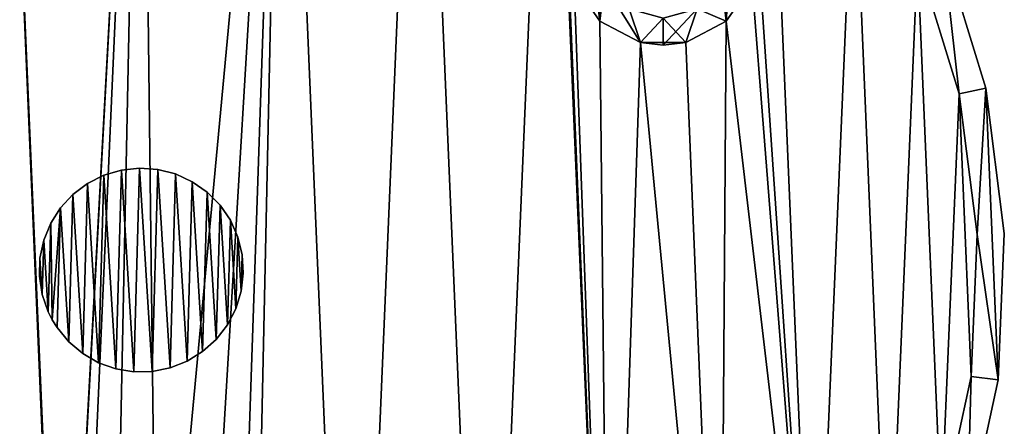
# Model space of a CAD drawing. Header units: millimetres. Extents: x -513 to 707, y -451 to 619.
# Tile 49 of 72: x 55 to 128, y 53 to 83. Entities that reach past the tile are written whole.
import ezdxf

# ---------------------------------------------------------------- set-up
doc = ezdxf.new("R2010")
doc.units = ezdxf.units.MM
doc.header["$LTSCALE"] = 25.4
doc.layers.get('0').update_dxf_attribs({"true_color": 0xff5454})

# ---------------------------------------------------------------- blocks, each defined once
blk = doc.blocks.new('EYE-SUPER-6491-6497-6504.STL')
at = {"color": 250, "true_color": 0x262626}
mesh = blk.add_polyface(dxfattribs=at)
corners = [(1.176, 56.069, 564.7), (2.087, 77.513, 564.7), (0.719, 66.83, 564.7), (3.445, 45.541, 564.7), (2.717, 66.745, 564.7), (3.16, 56.323, 564.7), (5.358, 46.126, 564.7), (7.461, 35.547, 564.7), (9.247, 36.447, 564.7), (13.108, 26.376, 564.7), (14.716, 27.565, 564.7), (20.224, 18.291, 564.7), (21.608, 19.735, 564.7), (28.604, 11.525, 564.7), (29.723, 13.182, 564.7), (38.006, 6.272, 564.7), (38.83, 8.094, 564.7), (48.161, 2.684, 564.7), (48.665, 4.619, 564.7), (58.777, 0.864, 564.7), (58.946, 2.857, 564.7), (64.162, 0.635, 564.7), (64.162, 2.635, 564.7), (69.547, 0.864, 564.7), (69.377, 2.857, 564.7), (79.659, 4.619, 564.7), (80.163, 2.684, 564.7), (89.494, 8.094, 564.7), (90.318, 6.272, 564.7), (98.6, 13.182, 564.7), (99.72, 11.525, 564.7), (106.716, 19.735, 564.7), (108.1, 18.291, 564.7), (113.608, 27.565, 564.7), (115.216, 26.376, 564.7), (119.077, 36.447, 564.7), (120.863, 35.547, 564.7), (122.966, 46.126, 564.7), (124.879, 45.541, 564.7), (125.164, 56.323, 564.7), (127.148, 56.069, 564.7), (125.606, 66.745, 564.7), (126.237, 77.513, 564.7), (127.605, 66.83, 564.7), (5.241, 87.811, 564.7), (4.042, 77.092, 564.7), (7.097, 87.066, 564.7), (10.09, 97.429, 564.7), (11.793, 96.38, 564.7), (16.494, 106.088, 564.7), (17.996, 104.766, 564.7), (24.27, 113.54, 564.7), (25.526, 111.984, 564.7), (33.193, 119.571, 564.7), (34.169, 117.825, 564.7), (43.008, 124.008, 564.7), (43.674, 122.122, 564.7), (53.43, 126.722, 564.7), (53.768, 124.75, 564.7), (64.162, 127.635, 564.7), (64.162, 125.635, 564.7), (74.555, 124.75, 564.7), (74.893, 126.722, 564.7), (84.65, 122.122, 564.7), (85.316, 124.008, 564.7), (94.155, 117.825, 564.7), (95.131, 119.571, 564.7), (102.797, 111.984, 564.7), (104.054, 113.54, 564.7), (110.328, 104.766, 564.7), (111.83, 106.088, 564.7), (116.531, 96.38, 564.7), (118.234, 97.429, 564.7), (121.227, 87.066, 564.7), (123.083, 87.811, 564.7), (124.282, 77.092, 564.7)]
mesh.append_faces([[corners[k] for k in face] for face in [(0, 1, 2), (42, 40, 43)]], dxfattribs={"vtx0": -1, "color": 250})
mesh.append_faces([[corners[k] for k in face] for face in [(4, 3, 5), (5, 3, 6), (6, 7, 8), (8, 9, 10), (10, 11, 12), (12, 13, 14), (14, 15, 16), (16, 17, 18), (18, 19, 20), (20, 21, 22), (22, 23, 24), (24, 23, 25), (25, 26, 27), (27, 28, 29), (29, 30, 31), (31, 32, 33), (33, 34, 35), (35, 36, 37), (37, 38, 39), (39, 40, 41), (44, 46, 47), (47, 48, 49), (49, 50, 51), (51, 52, 53), (53, 54, 55), (55, 56, 57), (57, 58, 59), (59, 61, 62), (62, 63, 64), (64, 65, 66), (66, 67, 68), (68, 69, 70), (70, 71, 72), (72, 73, 74), (74, 75, 42)]], dxfattribs={"vtx0": -1, "vtx1": -1, "color": 250})
mesh.append_faces([[corners[k] for k in face] for face in [(1, 3, 4), (41, 40, 42)]], dxfattribs={"vtx0": -1, "vtx1": -1, "vtx2": -1, "color": 250})
mesh.append_faces([[corners[k] for k in face] for face in [(1, 0, 3), (6, 3, 7), (8, 7, 9), (10, 9, 11), (12, 11, 13), (14, 13, 15), (16, 15, 17), (18, 17, 19), (20, 19, 21), (22, 21, 23), (25, 23, 26), (27, 26, 28), (29, 28, 30), (31, 30, 32), (33, 32, 34), (35, 34, 36), (37, 36, 38), (39, 38, 40), (4, 44, 1), (44, 4, 45), (44, 45, 46), (47, 46, 48), (49, 48, 50), (51, 50, 52), (53, 52, 54), (55, 54, 56), (57, 56, 58), (59, 58, 60), (59, 60, 61), (62, 61, 63), (64, 63, 65), (66, 65, 67), (68, 67, 69), (70, 69, 71), (72, 71, 73), (74, 73, 75), (42, 75, 41)]], dxfattribs={"vtx0": -1, "vtx2": -1, "color": 250})
mesh = blk.add_polyface(dxfattribs=at)
corners = [(5.241, 87.811, 534.7), (2.717, 66.745, 534.7), (2.087, 77.513, 534.7), (4.042, 77.092, 534.7), (7.097, 87.066, 534.7), (10.09, 97.429, 534.7), (11.793, 96.38, 534.7), (16.494, 106.088, 534.7), (17.996, 104.766, 534.7), (24.27, 113.54, 534.7), (25.526, 111.984, 534.7), (33.193, 119.571, 534.7), (34.169, 117.825, 534.7), (43.008, 124.008, 534.7), (43.674, 122.122, 534.7), (53.43, 126.722, 534.7), (53.768, 124.75, 534.7), (64.162, 127.635, 534.7), (64.162, 125.635, 534.7), (74.893, 126.722, 534.7), (74.555, 124.75, 534.7), (84.65, 122.122, 534.7), (85.316, 124.008, 534.7), (94.155, 117.825, 534.7), (95.131, 119.571, 534.7), (102.797, 111.984, 534.7), (104.054, 113.54, 534.7), (110.328, 104.766, 534.7), (111.83, 106.088, 534.7), (116.531, 96.38, 534.7), (118.234, 97.429, 534.7), (121.227, 87.066, 534.7), (123.083, 87.811, 534.7), (124.282, 77.092, 534.7), (126.237, 77.513, 534.7), (125.606, 66.745, 534.7), (1.176, 56.069, 534.7), (0.719, 66.83, 534.7), (3.445, 45.541, 534.7), (3.16, 56.323, 534.7), (5.358, 46.126, 534.7), (7.461, 35.547, 534.7), (9.247, 36.447, 534.7), (13.108, 26.376, 534.7), (14.716, 27.565, 534.7), (20.224, 18.291, 534.7), (21.608, 19.735, 534.7), (28.604, 11.525, 534.7), (29.723, 13.182, 534.7), (38.006, 6.272, 534.7), (38.83, 8.094, 534.7), (48.161, 2.684, 534.7), (48.665, 4.619, 534.7), (58.777, 0.864, 534.7), (58.946, 2.857, 534.7), (64.162, 0.635, 534.7), (64.162, 2.635, 534.7), (69.377, 2.857, 534.7), (69.547, 0.864, 534.7), (79.659, 4.619, 534.7), (80.163, 2.684, 534.7), (89.494, 8.094, 534.7), (90.318, 6.272, 534.7), (98.6, 13.182, 534.7), (99.72, 11.525, 534.7), (106.716, 19.735, 534.7), (108.1, 18.291, 534.7), (113.608, 27.565, 534.7), (115.216, 26.376, 534.7), (119.077, 36.447, 534.7), (120.863, 35.547, 534.7), (122.966, 46.126, 534.7), (124.879, 45.541, 534.7), (125.164, 56.323, 534.7), (127.148, 56.069, 534.7), (127.605, 66.83, 534.7)]
mesh.append_faces([[corners[k] for k in face] for face in [(2, 36, 37), (74, 34, 75)]], dxfattribs={"vtx0": -1, "color": 250})
mesh.append_faces([[corners[k] for k in face] for face in [(0, 1, 2), (1, 0, 3), (3, 0, 4), (4, 5, 6), (6, 7, 8), (8, 9, 10), (10, 11, 12), (12, 13, 14), (14, 15, 16), (16, 17, 18), (18, 19, 20), (20, 19, 21), (21, 22, 23), (23, 24, 25), (25, 26, 27), (27, 28, 29), (29, 30, 31), (31, 32, 33), (33, 34, 35), (36, 2, 38), (38, 40, 41), (41, 42, 43), (43, 44, 45), (45, 46, 47), (47, 48, 49), (49, 50, 51), (51, 52, 53), (53, 54, 55), (55, 57, 58), (58, 59, 60), (60, 61, 62), (62, 63, 64), (64, 65, 66), (66, 67, 68), (68, 69, 70), (70, 71, 72), (72, 73, 74)]], dxfattribs={"vtx0": -1, "vtx1": -1, "color": 250})
mesh.append_faces([[corners[k] for k in face] for face in [(38, 2, 1), (74, 35, 34)]], dxfattribs={"vtx0": -1, "vtx1": -1, "vtx2": -1, "color": 250})
mesh.append_faces([[corners[k] for k in face] for face in [(4, 0, 5), (6, 5, 7), (8, 7, 9), (10, 9, 11), (12, 11, 13), (14, 13, 15), (16, 15, 17), (18, 17, 19), (21, 19, 22), (23, 22, 24), (25, 24, 26), (27, 26, 28), (29, 28, 30), (31, 30, 32), (33, 32, 34), (38, 1, 39), (38, 39, 40), (41, 40, 42), (43, 42, 44), (45, 44, 46), (47, 46, 48), (49, 48, 50), (51, 50, 52), (53, 52, 54), (55, 54, 56), (55, 56, 57), (58, 57, 59), (60, 59, 61), (62, 61, 63), (64, 63, 65), (66, 65, 67), (68, 67, 69), (70, 69, 71), (72, 71, 73), (74, 73, 35)]], dxfattribs={"vtx0": -1, "vtx2": -1, "color": 250})
mesh = blk.add_polyface(dxfattribs=at)
corners = [(2.717, 66.745, 537.7), (3.16, 56.323, 537.7), (2.662, 64.135, 537.7), (4.042, 77.092, 537.7), (5.358, 46.126, 537.7), (7.097, 87.066, 537.7), (9.247, 36.447, 537.7), (11.793, 96.38, 537.7), (14.716, 27.565, 537.7), (17.996, 104.766, 537.7), (17.608, 85.659, 537.7), (17.608, 85.594, 537.7), (18.44, 88.905, 537.7), (25.526, 111.984, 537.7), (20.685, 91.392, 537.7), (23.829, 92.55, 537.7), (27.151, 92.115, 537.7), (34.169, 117.825, 537.7), (29.891, 90.186, 537.7), (31.42, 87.205, 537.7), (64.162, 125.635, 537.7), (58.355, 19.151, 537.7), (53.768, 124.75, 537.7), (58.406, 19.995, 537.7), (59.594, 23.127, 537.7), (62.102, 25.349, 537.7), (65.355, 26.151, 537.7), (74.555, 124.75, 537.7), (68.608, 25.349, 537.7), (71.116, 23.127, 537.7), (72.304, 19.995, 537.7), (94.155, 117.825, 537.7), (95.574, 88.504, 537.7), (95.523, 87.66, 537.7), (102.797, 111.984, 537.7), (96.762, 91.637, 537.7), (99.27, 93.859, 537.7), (102.523, 94.66, 537.7), (105.776, 93.859, 537.7), (110.328, 104.766, 537.7), (108.284, 91.637, 537.7), (109.472, 88.504, 537.7), (21.608, 19.735, 537.7), (18.38, 82.399, 537.7), (20.578, 79.87, 537.7), (23.699, 78.653, 537.7), (29.723, 13.182, 537.7), (27.029, 79.026, 537.7), (29.804, 80.903, 537.7), (38.83, 8.094, 537.7), (31.389, 83.855, 537.7), (43.674, 122.122, 537.7), (48.665, 4.619, 537.7), (58.946, 2.857, 537.7), (58.81, 16.669, 537.7), (60.713, 13.911, 537.7), (69.377, 2.857, 537.7), (63.68, 12.354, 537.7), (67.03, 12.354, 537.7), (69.997, 13.911, 537.7), (79.659, 4.619, 537.7), (71.9, 16.669, 537.7), (84.65, 122.122, 537.7), (89.494, 8.094, 537.7), (98.6, 13.182, 537.7), (95.978, 85.178, 537.7), (97.881, 82.421, 537.7), (100.848, 80.864, 537.7), (106.716, 19.735, 537.7), (104.198, 80.864, 537.7), (107.165, 82.421, 537.7), (113.608, 27.565, 537.7), (109.068, 85.178, 537.7), (116.531, 96.38, 537.7), (119.077, 36.447, 537.7), (121.227, 87.066, 537.7), (122.966, 46.126, 537.7), (124.282, 77.092, 537.7), (125.164, 56.323, 537.7), (125.606, 66.745, 537.7)]
mesh.append_faces([[corners[k] for k in face] for face in [(0, 1, 2), (78, 77, 79)]], dxfattribs={"vtx0": -1, "color": 250})
mesh.append_faces([[corners[k] for k in face] for face in [(1, 3, 4), (4, 5, 6), (6, 7, 8), (10, 9, 12), (12, 13, 14), (14, 13, 15), (15, 13, 16), (16, 17, 18), (18, 17, 19), (20, 21, 22), (21, 20, 23), (23, 20, 24), (24, 20, 25), (25, 20, 26), (26, 27, 28), (28, 27, 29), (29, 27, 30), (32, 34, 35), (35, 34, 36), (36, 34, 37), (37, 34, 38), (38, 39, 40), (40, 39, 41), (42, 45, 46), (46, 48, 49), (49, 51, 52), (52, 22, 53), (53, 55, 56), (56, 59, 60), (60, 62, 63), (63, 31, 64), (64, 67, 68), (68, 70, 71), (71, 73, 74), (74, 75, 76), (76, 77, 78)]], dxfattribs={"vtx0": -1, "vtx1": -1, "color": 250})
mesh.append_faces([[corners[k] for k in face] for face in [(8, 9, 10), (49, 19, 17), (53, 22, 21), (60, 30, 27), (64, 31, 33), (71, 41, 39)]], dxfattribs={"vtx0": -1, "vtx1": -1, "vtx2": -1, "color": 250})
mesh.append_faces([[corners[k] for k in face] for face in [(1, 0, 3), (4, 3, 5), (6, 5, 7), (8, 7, 9), (8, 10, 11), (12, 9, 13), (16, 13, 17), (26, 20, 27), (31, 32, 33), (32, 31, 34), (38, 34, 39), (11, 42, 8), (42, 11, 43), (42, 43, 44), (42, 44, 45), (46, 45, 47), (46, 47, 48), (49, 48, 50), (49, 50, 19), (49, 17, 51), (52, 51, 22), (53, 21, 54), (53, 54, 55), (56, 55, 57), (56, 57, 58), (56, 58, 59), (60, 59, 61), (60, 61, 30), (60, 27, 62), (63, 62, 31), (64, 33, 65), (64, 65, 66), (64, 66, 67), (68, 67, 69), (68, 69, 70), (71, 70, 72), (71, 72, 41), (71, 39, 73), (74, 73, 75), (76, 75, 77)]], dxfattribs={"vtx0": -1, "vtx2": -1, "color": 250})
mesh = blk.add_polyface(dxfattribs=at)
corners = [(58.355, 19.151, 539.7), (64.162, 125.635, 539.7), (53.768, 124.75, 539.7), (58.406, 19.995, 539.7), (59.594, 23.127, 539.7), (62.102, 25.349, 539.7), (65.355, 26.151, 539.7), (74.555, 124.75, 539.7), (68.608, 25.349, 539.7), (71.116, 23.127, 539.7), (72.304, 19.995, 539.7), (21.608, 19.735, 539.7), (17.608, 85.594, 539.7), (14.716, 27.565, 539.7), (18.38, 82.399, 539.7), (20.578, 79.87, 539.7), (23.699, 78.653, 539.7), (29.723, 13.182, 539.7), (27.029, 79.026, 539.7), (29.804, 80.903, 539.7), (38.83, 8.094, 539.7), (31.389, 83.855, 539.7), (31.42, 87.205, 539.7), (34.169, 117.825, 539.7), (43.674, 122.122, 539.7), (48.665, 4.619, 539.7), (58.946, 2.857, 539.7), (58.81, 16.669, 539.7), (60.713, 13.911, 539.7), (69.377, 2.857, 539.7), (63.68, 12.354, 539.7), (67.03, 12.354, 539.7), (69.997, 13.911, 539.7), (79.659, 4.619, 539.7), (71.9, 16.669, 539.7), (84.65, 122.122, 539.7), (89.494, 8.094, 539.7), (94.155, 117.825, 539.7), (98.6, 13.182, 539.7), (95.523, 87.66, 539.7), (95.978, 85.178, 539.7), (97.881, 82.421, 539.7), (100.848, 80.864, 539.7), (106.716, 19.735, 539.7), (104.198, 80.864, 539.7), (107.165, 82.421, 539.7), (113.608, 27.565, 539.7), (109.068, 85.178, 539.7), (109.472, 88.504, 539.7), (110.328, 104.766, 539.7), (116.531, 96.38, 539.7), (119.077, 36.447, 539.7), (121.227, 87.066, 539.7), (122.966, 46.126, 539.7), (124.282, 77.092, 539.7), (125.164, 56.323, 539.7), (125.606, 66.745, 539.7), (95.574, 88.504, 539.7), (102.797, 111.984, 539.7), (96.762, 91.637, 539.7), (99.27, 93.859, 539.7), (102.523, 94.66, 539.7), (105.776, 93.859, 539.7), (108.284, 91.637, 539.7), (3.16, 56.323, 539.7), (2.717, 66.745, 539.7), (2.662, 64.135, 539.7), (4.042, 77.092, 539.7), (5.358, 46.126, 539.7), (7.097, 87.066, 539.7), (9.247, 36.447, 539.7), (11.793, 96.38, 539.7), (17.996, 104.766, 539.7), (17.608, 85.659, 539.7), (18.44, 88.905, 539.7), (25.526, 111.984, 539.7), (20.685, 91.392, 539.7), (23.829, 92.55, 539.7), (27.151, 92.115, 539.7), (29.891, 90.186, 539.7)]
mesh.append_faces([[corners[k] for k in face] for face in [(54, 55, 56), (64, 65, 66)]], dxfattribs={"vtx0": -1, "color": 250})
mesh.append_faces([[corners[k] for k in face] for face in [(1, 6, 7), (11, 12, 13), (12, 11, 14), (14, 11, 15), (15, 11, 16), (16, 17, 18), (18, 17, 19), (19, 20, 21), (21, 20, 22), (23, 20, 24), (24, 25, 2), (0, 26, 27), (27, 26, 28), (28, 29, 30), (30, 29, 31), (31, 29, 32), (32, 33, 34), (34, 33, 10), (7, 33, 35), (35, 36, 37), (39, 38, 40), (40, 38, 41), (41, 38, 42), (42, 43, 44), (44, 43, 45), (45, 46, 47), (47, 46, 48), (49, 46, 50), (50, 51, 52), (52, 53, 54), (37, 57, 58), (57, 37, 39), (58, 62, 49), (65, 64, 67), (67, 68, 69), (69, 70, 71), (71, 13, 72), (73, 13, 12), (72, 74, 75), (75, 78, 23)]], dxfattribs={"vtx0": -1, "vtx1": -1, "color": 250})
mesh.append_faces([[corners[k] for k in face] for face in [(22, 20, 23), (2, 26, 0), (10, 33, 7), (37, 38, 39), (48, 46, 49), (72, 13, 73)]], dxfattribs={"vtx0": -1, "vtx1": -1, "vtx2": -1, "color": 250})
mesh.append_faces([[corners[k] for k in face] for face in [(0, 1, 2), (1, 0, 3), (1, 3, 4), (1, 4, 5), (1, 5, 6), (7, 6, 8), (7, 8, 9), (7, 9, 10), (16, 11, 17), (19, 17, 20), (24, 20, 25), (2, 25, 26), (28, 26, 29), (32, 29, 33), (35, 33, 36), (37, 36, 38), (42, 38, 43), (45, 43, 46), (50, 46, 51), (52, 51, 53), (54, 53, 55), (58, 57, 59), (58, 59, 60), (58, 60, 61), (58, 61, 62), (49, 62, 63), (49, 63, 48), (67, 64, 68), (69, 68, 70), (71, 70, 13), (72, 73, 74), (75, 74, 76), (75, 76, 77), (75, 77, 78), (23, 78, 79), (23, 79, 22)]], dxfattribs={"vtx0": -1, "vtx2": -1, "color": 250})
mesh = blk.add_polyface(dxfattribs=at)
corners = [(96.762, 91.637, 493.7), (98.193, 90.16, 493.7), (97.523, 87.66, 493.7), (99.27, 93.859, 493.7), (100.023, 91.991, 493.7), (102.523, 94.66, 493.7), (102.523, 92.66, 493.7), (105.776, 93.859, 493.7), (105.023, 91.991, 493.7), (106.853, 90.16, 493.7), (108.284, 91.637, 493.7), (107.523, 87.66, 493.7), (95.978, 85.178, 493.7), (95.574, 88.504, 493.7), (97.881, 82.421, 493.7), (98.193, 85.16, 493.7), (100.848, 80.864, 493.7), (100.023, 83.33, 493.7), (102.523, 82.66, 493.7), (102.523, 80.66, 493.7), (105.023, 83.33, 493.7), (104.198, 80.864, 493.7), (107.165, 82.421, 493.7), (106.853, 85.16, 493.7), (109.068, 85.178, 493.7), (109.472, 88.504, 493.7)]
mesh.append_faces([[corners[k] for k in face] for face in [(0, 12, 13), (24, 10, 25)]], dxfattribs={"vtx0": -1, "color": 250})
mesh.append_faces([[corners[k] for k in face] for face in [(1, 3, 4), (4, 5, 6), (6, 7, 8), (8, 7, 9), (9, 10, 11), (12, 0, 14), (14, 15, 16), (16, 18, 19), (19, 20, 21), (21, 20, 22), (22, 11, 24)]], dxfattribs={"vtx0": -1, "vtx1": -1, "color": 250})
mesh.append_faces([[corners[k] for k in face] for face in [(14, 0, 2), (24, 11, 10)]], dxfattribs={"vtx0": -1, "vtx1": -1, "vtx2": -1, "color": 250})
mesh.append_faces([[corners[k] for k in face] for face in [(0, 1, 2), (1, 0, 3), (4, 3, 5), (6, 5, 7), (9, 7, 10), (14, 2, 15), (16, 15, 17), (16, 17, 18), (19, 18, 20), (22, 20, 23), (22, 23, 11)]], dxfattribs={"vtx0": -1, "vtx2": -1, "color": 250})
mesh = blk.add_polyface(dxfattribs=at)
corners = [(95.978, 85.178, 543.7), (96.762, 91.637, 543.7), (95.574, 88.504, 543.7), (97.881, 82.421, 543.7), (97.523, 87.66, 543.7), (98.193, 85.16, 543.7), (100.848, 80.864, 543.7), (100.023, 83.33, 543.7), (102.523, 82.66, 543.7), (102.523, 80.66, 543.7), (104.198, 80.864, 543.7), (105.023, 83.33, 543.7), (107.165, 82.421, 543.7), (106.853, 85.16, 543.7), (107.523, 87.66, 543.7), (109.068, 85.178, 543.7), (108.284, 91.637, 543.7), (109.472, 88.504, 543.7), (98.193, 90.16, 543.7), (99.27, 93.859, 543.7), (100.023, 91.991, 543.7), (102.523, 94.66, 543.7), (102.523, 92.66, 543.7), (105.023, 91.991, 543.7), (105.776, 93.859, 543.7), (106.853, 90.16, 543.7)]
mesh.append_faces([[corners[k] for k in face] for face in [(0, 1, 2), (16, 15, 17)]], dxfattribs={"vtx0": -1, "color": 250})
mesh.append_faces([[corners[k] for k in face] for face in [(4, 3, 5), (5, 6, 7), (7, 6, 8), (8, 10, 11), (11, 12, 13), (13, 12, 14), (1, 18, 19), (18, 1, 4), (19, 20, 21), (21, 23, 24), (24, 25, 16)]], dxfattribs={"vtx0": -1, "vtx1": -1, "color": 250})
mesh.append_faces([[corners[k] for k in face] for face in [(1, 3, 4), (14, 15, 16)]], dxfattribs={"vtx0": -1, "vtx1": -1, "vtx2": -1, "color": 250})
mesh.append_faces([[corners[k] for k in face] for face in [(1, 0, 3), (5, 3, 6), (8, 6, 9), (8, 9, 10), (11, 10, 12), (14, 12, 15), (19, 18, 20), (21, 20, 22), (21, 22, 23), (24, 23, 25), (16, 25, 14)]], dxfattribs={"vtx0": -1, "vtx2": -1, "color": 250})
mesh = blk.add_polyface(dxfattribs=at)
corners = [(123.083, 87.811, 534.7), (126.237, 77.513, 564.7), (126.237, 77.513, 534.7), (123.083, 87.811, 564.7)]
mesh.append_faces([[corners[k] for k in face] for face in [(0, 1, 2), (1, 0, 3)]], dxfattribs={"vtx0": -1, "color": 250})
mesh = blk.add_polyface(dxfattribs=at)
corners = [(121.227, 87.066, 537.7), (124.282, 77.092, 534.7), (124.282, 77.092, 537.7), (121.227, 87.066, 534.7)]
mesh.append_faces([[corners[k] for k in face] for face in [(0, 1, 2), (1, 0, 3)]], dxfattribs={"vtx0": -1, "color": 250})
mesh = blk.add_polyface(dxfattribs=at)
corners = [(121.227, 87.066, 564.7), (124.282, 77.092, 539.7), (124.282, 77.092, 564.7), (121.227, 87.066, 539.7)]
mesh.append_faces([[corners[k] for k in face] for face in [(0, 1, 2), (1, 0, 3)]], dxfattribs={"vtx0": -1, "color": 250})
mesh = blk.add_polyface(dxfattribs=at)
corners = [(95.978, 85.178, 537.7), (97.881, 82.421, 493.7), (97.881, 82.421, 537.7), (95.978, 85.178, 493.7)]
mesh.append_faces([[corners[k] for k in face] for face in [(0, 1, 2), (1, 0, 3)]], dxfattribs={"vtx0": -1, "color": 250})
mesh = blk.add_polyface(dxfattribs=at)
corners = [(95.978, 85.178, 543.7), (97.881, 82.421, 539.7), (97.881, 82.421, 543.7), (95.978, 85.178, 539.7)]
mesh.append_faces([[corners[k] for k in face] for face in [(0, 1, 2), (1, 0, 3)]], dxfattribs={"vtx0": -1, "color": 250})
mesh = blk.add_polyface(dxfattribs=at)
corners = [(109.068, 85.178, 493.7), (107.165, 82.421, 537.7), (107.165, 82.421, 493.7), (109.068, 85.178, 537.7)]
mesh.append_faces([[corners[k] for k in face] for face in [(0, 1, 2), (1, 0, 3)]], dxfattribs={"vtx0": -1, "color": 250})
mesh = blk.add_polyface(dxfattribs=at)
corners = [(109.068, 85.178, 539.7), (107.165, 82.421, 543.7), (107.165, 82.421, 539.7), (109.068, 85.178, 543.7)]
mesh.append_faces([[corners[k] for k in face] for face in [(0, 1, 2), (1, 0, 3)]], dxfattribs={"vtx0": -1, "color": 250})
mesh = blk.add_polyface(dxfattribs=at)
corners = [(100.848, 80.864, 537.7), (97.881, 82.421, 493.7), (100.848, 80.864, 493.7), (97.881, 82.421, 537.7)]
mesh.append_faces([[corners[k] for k in face] for face in [(0, 1, 2), (1, 0, 3)]], dxfattribs={"vtx0": -1, "color": 250})
mesh = blk.add_polyface(dxfattribs=at)
corners = [(100.848, 80.864, 543.7), (97.881, 82.421, 539.7), (100.848, 80.864, 539.7), (97.881, 82.421, 543.7)]
mesh.append_faces([[corners[k] for k in face] for face in [(0, 1, 2), (1, 0, 3)]], dxfattribs={"vtx0": -1, "color": 250})
mesh = blk.add_polyface(dxfattribs=at)
corners = [(107.165, 82.421, 537.7), (104.198, 80.864, 493.7), (107.165, 82.421, 493.7), (104.198, 80.864, 537.7)]
mesh.append_faces([[corners[k] for k in face] for face in [(0, 1, 2), (1, 0, 3)]], dxfattribs={"vtx0": -1, "color": 250})
mesh = blk.add_polyface(dxfattribs=at)
corners = [(107.165, 82.421, 543.7), (104.198, 80.864, 539.7), (107.165, 82.421, 539.7), (104.198, 80.864, 543.7)]
mesh.append_faces([[corners[k] for k in face] for face in [(0, 1, 2), (1, 0, 3)]], dxfattribs={"vtx0": -1, "color": 250})
mesh = blk.add_polyface(dxfattribs=at)
corners = [(100.848, 80.864, 537.7), (100.848, 80.864, 493.7), (102.523, 80.66, 493.7)]
mesh.append_faces([[corners[k] for k in face] for face in [(0, 1, 2)]], dxfattribs={"color": 250})
mesh = blk.add_polyface(dxfattribs=at)
corners = [(100.848, 80.864, 537.7), (102.523, 80.66, 493.7), (104.198, 80.864, 537.7)]
mesh.append_faces([[corners[k] for k in face] for face in [(0, 1, 2)]], dxfattribs={"color": 250})
mesh = blk.add_polyface(dxfattribs=at)
corners = [(102.523, 80.66, 543.7), (100.848, 80.864, 539.7), (104.198, 80.864, 539.7)]
mesh.append_faces([[corners[k] for k in face] for face in [(0, 1, 2)]], dxfattribs={"color": 250})
mesh = blk.add_polyface(dxfattribs=at)
corners = [(100.848, 80.864, 543.7), (100.848, 80.864, 539.7), (102.523, 80.66, 543.7)]
mesh.append_faces([[corners[k] for k in face] for face in [(0, 1, 2)]], dxfattribs={"color": 250})
mesh = blk.add_polyface(dxfattribs=at)
corners = [(104.198, 80.864, 537.7), (102.523, 80.66, 493.7), (104.198, 80.864, 493.7)]
mesh.append_faces([[corners[k] for k in face] for face in [(0, 1, 2)]], dxfattribs={"color": 250})
mesh = blk.add_polyface(dxfattribs=at)
corners = [(102.523, 80.66, 543.7), (104.198, 80.864, 539.7), (104.198, 80.864, 543.7)]
mesh.append_faces([[corners[k] for k in face] for face in [(0, 1, 2)]], dxfattribs={"color": 250})
mesh = blk.add_polyface(dxfattribs=at)
corners = [(126.237, 77.513, 534.7), (127.605, 66.83, 564.7), (127.605, 66.83, 534.7), (126.237, 77.513, 564.7)]
mesh.append_faces([[corners[k] for k in face] for face in [(0, 1, 2), (1, 0, 3)]], dxfattribs={"vtx0": -1, "color": 250})
mesh = blk.add_polyface(dxfattribs=at)
corners = [(124.282, 77.092, 537.7), (125.606, 66.745, 534.7), (125.606, 66.745, 537.7), (124.282, 77.092, 534.7)]
mesh.append_faces([[corners[k] for k in face] for face in [(0, 1, 2), (1, 0, 3)]], dxfattribs={"vtx0": -1, "color": 250})
mesh = blk.add_polyface(dxfattribs=at)
corners = [(124.282, 77.092, 564.7), (125.606, 66.745, 539.7), (125.606, 66.745, 564.7), (124.282, 77.092, 539.7)]
mesh.append_faces([[corners[k] for k in face] for face in [(0, 1, 2), (1, 0, 3)]], dxfattribs={"vtx0": -1, "color": 250})
at = {"color": 250, "true_color": 0x282828}
mesh = blk.add_polyface(dxfattribs=at)
corners = [(56.715, 65.022, 522.7), (56.878, 62.349, 522.7), (56.676, 63.678, 522.7), (56.993, 66.338, 522.7), (57.314, 61.077, 522.7), (57.501, 67.582, 522.7), (57.615, 60.475, 522.7), (58.224, 68.716, 522.7), (57.97, 59.903, 522.7), (58.825, 58.866, 522.7), (59.137, 69.703, 522.7), (59.852, 57.997, 522.7), (60.212, 70.511, 522.7), (61.017, 57.326, 522.7), (61.414, 71.114, 522.7), (62.283, 56.874, 522.7), (62.704, 71.492, 522.7), (63.61, 56.655, 522.7), (64.041, 71.634, 522.7), (64.954, 56.677, 522.7), (65.382, 71.535, 522.7), (66.273, 56.938, 522.7), (66.684, 71.198, 522.7), (67.524, 57.431, 522.7), (67.905, 70.634, 522.7), (68.667, 58.139, 522.7), (69.005, 69.862, 522.7), (69.665, 59.04, 522.7), (69.95, 68.905, 522.7), (70.487, 60.104, 522.7), (70.708, 67.795, 522.7), (71.105, 61.298, 522.7), (71.257, 66.567, 522.7), (71.5, 62.584, 522.7), (71.577, 65.261, 522.7), (71.659, 63.919, 522.7)]
mesh.append_faces([[corners[k] for k in face] for face in [(0, 1, 2), (33, 34, 35)]], dxfattribs={"vtx0": -1, "color": 250})
mesh.append_faces([[corners[k] for k in face] for face in [(1, 3, 4), (4, 5, 6), (6, 7, 8), (8, 7, 9), (9, 10, 11), (11, 12, 13), (13, 14, 15), (15, 16, 17), (17, 18, 19), (19, 20, 21), (21, 22, 23), (23, 24, 25), (25, 26, 27), (27, 28, 29), (29, 30, 31), (31, 32, 33)]], dxfattribs={"vtx0": -1, "vtx1": -1, "color": 250})
mesh.append_faces([[corners[k] for k in face] for face in [(1, 0, 3), (4, 3, 5), (6, 5, 7), (9, 7, 10), (11, 10, 12), (13, 12, 14), (15, 14, 16), (17, 16, 18), (19, 18, 20), (21, 20, 22), (23, 22, 24), (25, 24, 26), (27, 26, 28), (29, 28, 30), (31, 30, 32), (33, 32, 34)]], dxfattribs={"vtx0": -1, "vtx2": -1, "color": 250})
mesh = blk.add_polyface(dxfattribs=at)
corners = [(56.878, 62.349, 537.7), (56.715, 65.022, 537.7), (56.676, 63.678, 537.7), (56.993, 66.338, 537.7), (57.314, 61.077, 537.7), (57.501, 67.582, 537.7), (57.615, 60.475, 537.7), (58.224, 68.716, 537.7), (57.97, 59.903, 537.7), (58.825, 58.866, 537.7), (59.137, 69.703, 537.7), (59.852, 57.997, 537.7), (60.212, 70.511, 537.7), (61.017, 57.326, 537.7), (61.414, 71.114, 537.7), (62.283, 56.874, 537.7), (62.704, 71.492, 537.7), (63.61, 56.655, 537.7), (64.041, 71.634, 537.7), (64.954, 56.677, 537.7), (65.382, 71.535, 537.7), (66.273, 56.938, 537.7), (66.684, 71.198, 537.7), (67.524, 57.431, 537.7), (67.905, 70.634, 537.7), (68.667, 58.139, 537.7), (69.005, 69.862, 537.7), (69.665, 59.04, 537.7), (69.95, 68.905, 537.7), (70.487, 60.104, 537.7), (70.708, 67.795, 537.7), (71.105, 61.298, 537.7), (71.257, 66.567, 537.7), (71.5, 62.584, 537.7), (71.577, 65.261, 537.7), (71.659, 63.919, 537.7)]
mesh.append_faces([[corners[k] for k in face] for face in [(0, 1, 2), (34, 33, 35)]], dxfattribs={"vtx0": -1, "color": 250})
mesh.append_faces([[corners[k] for k in face] for face in [(1, 0, 3), (3, 4, 5), (5, 6, 7), (7, 9, 10), (10, 11, 12), (12, 13, 14), (14, 15, 16), (16, 17, 18), (18, 19, 20), (20, 21, 22), (22, 23, 24), (24, 25, 26), (26, 27, 28), (28, 29, 30), (30, 31, 32), (32, 33, 34)]], dxfattribs={"vtx0": -1, "vtx1": -1, "color": 250})
mesh.append_faces([[corners[k] for k in face] for face in [(3, 0, 4), (5, 4, 6), (7, 6, 8), (7, 8, 9), (10, 9, 11), (12, 11, 13), (14, 13, 15), (16, 15, 17), (18, 17, 19), (20, 19, 21), (22, 21, 23), (24, 23, 25), (26, 25, 27), (28, 27, 29), (30, 29, 31), (32, 31, 33)]], dxfattribs={"vtx0": -1, "vtx2": -1, "color": 250})
mesh = blk.add_polyface(dxfattribs=at)
corners = [(60.212, 70.511, 537.7), (61.414, 71.114, 522.7), (60.212, 70.511, 522.7), (61.414, 71.114, 537.7)]
mesh.append_faces([[corners[k] for k in face] for face in [(0, 1, 2), (1, 0, 3)]], dxfattribs={"vtx0": -1, "color": 250})
mesh = blk.add_polyface(dxfattribs=at)
corners = [(61.414, 71.114, 537.7), (62.704, 71.492, 522.7), (61.414, 71.114, 522.7), (62.704, 71.492, 537.7)]
mesh.append_faces([[corners[k] for k in face] for face in [(0, 1, 2), (1, 0, 3)]], dxfattribs={"vtx0": -1, "color": 250})
mesh = blk.add_polyface(dxfattribs=at)
corners = [(62.704, 71.492, 537.7), (64.041, 71.634, 522.7), (62.704, 71.492, 522.7), (64.041, 71.634, 537.7)]
mesh.append_faces([[corners[k] for k in face] for face in [(0, 1, 2), (1, 0, 3)]], dxfattribs={"vtx0": -1, "color": 250})
mesh = blk.add_polyface(dxfattribs=at)
corners = [(64.041, 71.634, 537.7), (65.382, 71.535, 522.7), (64.041, 71.634, 522.7), (65.382, 71.535, 537.7)]
mesh.append_faces([[corners[k] for k in face] for face in [(0, 1, 2), (1, 0, 3)]], dxfattribs={"vtx0": -1, "color": 250})
mesh = blk.add_polyface(dxfattribs=at)
corners = [(65.382, 71.535, 537.7), (66.684, 71.198, 522.7), (65.382, 71.535, 522.7), (66.684, 71.198, 537.7)]
mesh.append_faces([[corners[k] for k in face] for face in [(0, 1, 2), (1, 0, 3)]], dxfattribs={"vtx0": -1, "color": 250})
mesh = blk.add_polyface(dxfattribs=at)
corners = [(66.684, 71.198, 537.7), (67.905, 70.634, 522.7), (66.684, 71.198, 522.7), (67.905, 70.634, 537.7)]
mesh.append_faces([[corners[k] for k in face] for face in [(0, 1, 2), (1, 0, 3)]], dxfattribs={"vtx0": -1, "color": 250})
mesh = blk.add_polyface(dxfattribs=at)
corners = [(59.137, 69.703, 537.7), (60.212, 70.511, 522.7), (59.137, 69.703, 522.7), (60.212, 70.511, 537.7)]
mesh.append_faces([[corners[k] for k in face] for face in [(0, 1, 2), (1, 0, 3)]], dxfattribs={"vtx0": -1, "color": 250})
mesh = blk.add_polyface(dxfattribs=at)
corners = [(67.905, 70.634, 537.7), (69.005, 69.862, 522.7), (67.905, 70.634, 522.7), (69.005, 69.862, 537.7)]
mesh.append_faces([[corners[k] for k in face] for face in [(0, 1, 2), (1, 0, 3)]], dxfattribs={"vtx0": -1, "color": 250})
mesh = blk.add_polyface(dxfattribs=at)
corners = [(59.137, 69.703, 537.7), (58.224, 68.716, 522.7), (58.224, 68.716, 537.7), (59.137, 69.703, 522.7)]
mesh.append_faces([[corners[k] for k in face] for face in [(0, 1, 2), (1, 0, 3)]], dxfattribs={"vtx0": -1, "color": 250})
mesh = blk.add_polyface(dxfattribs=at)
corners = [(69.005, 69.862, 522.7), (69.95, 68.905, 537.7), (69.95, 68.905, 522.7), (69.005, 69.862, 537.7)]
mesh.append_faces([[corners[k] for k in face] for face in [(0, 1, 2), (1, 0, 3)]], dxfattribs={"vtx0": -1, "color": 250})
mesh = blk.add_polyface(dxfattribs=at)
corners = [(69.95, 68.905, 522.7), (70.708, 67.795, 537.7), (70.708, 67.795, 522.7), (69.95, 68.905, 537.7)]
mesh.append_faces([[corners[k] for k in face] for face in [(0, 1, 2), (1, 0, 3)]], dxfattribs={"vtx0": -1, "color": 250})
mesh = blk.add_polyface(dxfattribs=at)
corners = [(58.224, 68.716, 537.7), (57.501, 67.582, 522.7), (57.501, 67.582, 537.7), (58.224, 68.716, 522.7)]
mesh.append_faces([[corners[k] for k in face] for face in [(0, 1, 2), (1, 0, 3)]], dxfattribs={"vtx0": -1, "color": 250})
mesh = blk.add_polyface(dxfattribs=at)
corners = [(57.501, 67.582, 537.7), (56.993, 66.338, 522.7), (56.993, 66.338, 537.7), (57.501, 67.582, 522.7)]
mesh.append_faces([[corners[k] for k in face] for face in [(0, 1, 2), (1, 0, 3)]], dxfattribs={"vtx0": -1, "color": 250})
mesh = blk.add_polyface(dxfattribs=at)
corners = [(70.708, 67.795, 522.7), (71.257, 66.567, 537.7), (71.257, 66.567, 522.7), (70.708, 67.795, 537.7)]
mesh.append_faces([[corners[k] for k in face] for face in [(0, 1, 2), (1, 0, 3)]], dxfattribs={"vtx0": -1, "color": 250})
at = {"color": 250, "true_color": 0x262626}
mesh = blk.add_polyface(dxfattribs=at)
corners = [(125.606, 66.745, 537.7), (125.164, 56.323, 534.7), (125.164, 56.323, 537.7), (125.606, 66.745, 534.7)]
mesh.append_faces([[corners[k] for k in face] for face in [(0, 1, 2), (1, 0, 3)]], dxfattribs={"vtx0": -1, "color": 250})
mesh = blk.add_polyface(dxfattribs=at)
corners = [(125.606, 66.745, 564.7), (125.164, 56.323, 539.7), (125.164, 56.323, 564.7), (125.606, 66.745, 539.7)]
mesh.append_faces([[corners[k] for k in face] for face in [(0, 1, 2), (1, 0, 3)]], dxfattribs={"vtx0": -1, "color": 250})
mesh = blk.add_polyface(dxfattribs=at)
corners = [(127.605, 66.83, 534.7), (127.148, 56.069, 564.7), (127.148, 56.069, 534.7), (127.605, 66.83, 564.7)]
mesh.append_faces([[corners[k] for k in face] for face in [(0, 1, 2), (1, 0, 3)]], dxfattribs={"vtx0": -1, "color": 250})
at = {"color": 250, "true_color": 0x282828}
mesh = blk.add_polyface(dxfattribs=at)
corners = [(56.993, 66.338, 537.7), (56.715, 65.022, 522.7), (56.715, 65.022, 537.7), (56.993, 66.338, 522.7)]
mesh.append_faces([[corners[k] for k in face] for face in [(0, 1, 2), (1, 0, 3)]], dxfattribs={"vtx0": -1, "color": 250})
mesh = blk.add_polyface(dxfattribs=at)
corners = [(71.257, 66.567, 522.7), (71.577, 65.261, 537.7), (71.577, 65.261, 522.7), (71.257, 66.567, 537.7)]
mesh.append_faces([[corners[k] for k in face] for face in [(0, 1, 2), (1, 0, 3)]], dxfattribs={"vtx0": -1, "color": 250})
mesh = blk.add_polyface(dxfattribs=at)
corners = [(71.577, 65.261, 522.7), (71.659, 63.919, 537.7), (71.659, 63.919, 522.7), (71.577, 65.261, 537.7)]
mesh.append_faces([[corners[k] for k in face] for face in [(0, 1, 2), (1, 0, 3)]], dxfattribs={"vtx0": -1, "color": 250})
mesh = blk.add_polyface(dxfattribs=at)
corners = [(56.715, 65.022, 537.7), (56.676, 63.678, 522.7), (56.676, 63.678, 537.7), (56.715, 65.022, 522.7)]
mesh.append_faces([[corners[k] for k in face] for face in [(0, 1, 2), (1, 0, 3)]], dxfattribs={"vtx0": -1, "color": 250})
mesh = blk.add_polyface(dxfattribs=at)
corners = [(71.659, 63.919, 522.7), (71.5, 62.584, 537.7), (71.5, 62.584, 522.7), (71.659, 63.919, 537.7)]
mesh.append_faces([[corners[k] for k in face] for face in [(0, 1, 2), (1, 0, 3)]], dxfattribs={"vtx0": -1, "color": 250})
mesh = blk.add_polyface(dxfattribs=at)
corners = [(56.676, 63.678, 537.7), (56.878, 62.349, 522.7), (56.878, 62.349, 537.7), (56.676, 63.678, 522.7)]
mesh.append_faces([[corners[k] for k in face] for face in [(0, 1, 2), (1, 0, 3)]], dxfattribs={"vtx0": -1, "color": 250})
mesh = blk.add_polyface(dxfattribs=at)
corners = [(56.878, 62.349, 537.7), (57.314, 61.077, 522.7), (57.314, 61.077, 537.7), (56.878, 62.349, 522.7)]
mesh.append_faces([[corners[k] for k in face] for face in [(0, 1, 2), (1, 0, 3)]], dxfattribs={"vtx0": -1, "color": 250})
mesh = blk.add_polyface(dxfattribs=at)
corners = [(71.5, 62.584, 522.7), (71.105, 61.298, 537.7), (71.105, 61.298, 522.7), (71.5, 62.584, 537.7)]
mesh.append_faces([[corners[k] for k in face] for face in [(0, 1, 2), (1, 0, 3)]], dxfattribs={"vtx0": -1, "color": 250})
mesh = blk.add_polyface(dxfattribs=at)
corners = [(57.314, 61.077, 537.7), (57.615, 60.475, 522.7), (57.615, 60.475, 537.7), (57.314, 61.077, 522.7)]
mesh.append_faces([[corners[k] for k in face] for face in [(0, 1, 2), (1, 0, 3)]], dxfattribs={"vtx0": -1, "color": 250})
mesh = blk.add_polyface(dxfattribs=at)
corners = [(71.105, 61.298, 522.7), (70.487, 60.104, 537.7), (70.487, 60.104, 522.7), (71.105, 61.298, 537.7)]
mesh.append_faces([[corners[k] for k in face] for face in [(0, 1, 2), (1, 0, 3)]], dxfattribs={"vtx0": -1, "color": 250})
mesh = blk.add_polyface(dxfattribs=at)
corners = [(57.615, 60.475, 537.7), (57.97, 59.903, 522.7), (57.97, 59.903, 537.7), (57.615, 60.475, 522.7)]
mesh.append_faces([[corners[k] for k in face] for face in [(0, 1, 2), (1, 0, 3)]], dxfattribs={"vtx0": -1, "color": 250})
mesh = blk.add_polyface(dxfattribs=at)
corners = [(70.487, 60.104, 522.7), (69.665, 59.04, 537.7), (69.665, 59.04, 522.7), (70.487, 60.104, 537.7)]
mesh.append_faces([[corners[k] for k in face] for face in [(0, 1, 2), (1, 0, 3)]], dxfattribs={"vtx0": -1, "color": 250})
mesh = blk.add_polyface(dxfattribs=at)
corners = [(57.97, 59.903, 537.7), (58.825, 58.866, 522.7), (58.825, 58.866, 537.7), (57.97, 59.903, 522.7)]
mesh.append_faces([[corners[k] for k in face] for face in [(0, 1, 2), (1, 0, 3)]], dxfattribs={"vtx0": -1, "color": 250})
mesh = blk.add_polyface(dxfattribs=at)
corners = [(59.852, 57.997, 537.7), (58.825, 58.866, 522.7), (59.852, 57.997, 522.7), (58.825, 58.866, 537.7)]
mesh.append_faces([[corners[k] for k in face] for face in [(0, 1, 2), (1, 0, 3)]], dxfattribs={"vtx0": -1, "color": 250})
mesh = blk.add_polyface(dxfattribs=at)
corners = [(69.665, 59.04, 537.7), (68.667, 58.139, 522.7), (69.665, 59.04, 522.7), (68.667, 58.139, 537.7)]
mesh.append_faces([[corners[k] for k in face] for face in [(0, 1, 2), (1, 0, 3)]], dxfattribs={"vtx0": -1, "color": 250})
mesh = blk.add_polyface(dxfattribs=at)
corners = [(61.017, 57.326, 537.7), (59.852, 57.997, 522.7), (61.017, 57.326, 522.7), (59.852, 57.997, 537.7)]
mesh.append_faces([[corners[k] for k in face] for face in [(0, 1, 2), (1, 0, 3)]], dxfattribs={"vtx0": -1, "color": 250})
mesh = blk.add_polyface(dxfattribs=at)
corners = [(68.667, 58.139, 537.7), (67.524, 57.431, 522.7), (68.667, 58.139, 522.7), (67.524, 57.431, 537.7)]
mesh.append_faces([[corners[k] for k in face] for face in [(0, 1, 2), (1, 0, 3)]], dxfattribs={"vtx0": -1, "color": 250})
mesh = blk.add_polyface(dxfattribs=at)
corners = [(62.283, 56.874, 537.7), (61.017, 57.326, 522.7), (62.283, 56.874, 522.7), (61.017, 57.326, 537.7)]
mesh.append_faces([[corners[k] for k in face] for face in [(0, 1, 2), (1, 0, 3)]], dxfattribs={"vtx0": -1, "color": 250})
mesh = blk.add_polyface(dxfattribs=at)
corners = [(67.524, 57.431, 537.7), (66.273, 56.938, 522.7), (67.524, 57.431, 522.7), (66.273, 56.938, 537.7)]
mesh.append_faces([[corners[k] for k in face] for face in [(0, 1, 2), (1, 0, 3)]], dxfattribs={"vtx0": -1, "color": 250})
mesh = blk.add_polyface(dxfattribs=at)
corners = [(63.61, 56.655, 537.7), (62.283, 56.874, 522.7), (63.61, 56.655, 522.7), (62.283, 56.874, 537.7)]
mesh.append_faces([[corners[k] for k in face] for face in [(0, 1, 2), (1, 0, 3)]], dxfattribs={"vtx0": -1, "color": 250})
mesh = blk.add_polyface(dxfattribs=at)
corners = [(64.954, 56.677, 537.7), (63.61, 56.655, 522.7), (64.954, 56.677, 522.7), (63.61, 56.655, 537.7)]
mesh.append_faces([[corners[k] for k in face] for face in [(0, 1, 2), (1, 0, 3)]], dxfattribs={"vtx0": -1, "color": 250})
mesh = blk.add_polyface(dxfattribs=at)
corners = [(66.273, 56.938, 537.7), (64.954, 56.677, 522.7), (66.273, 56.938, 522.7), (64.954, 56.677, 537.7)]
mesh.append_faces([[corners[k] for k in face] for face in [(0, 1, 2), (1, 0, 3)]], dxfattribs={"vtx0": -1, "color": 250})
at = {"color": 250, "true_color": 0x262626}
mesh = blk.add_polyface(dxfattribs=at)
corners = [(125.164, 56.323, 537.7), (122.966, 46.126, 534.7), (122.966, 46.126, 537.7), (125.164, 56.323, 534.7)]
mesh.append_faces([[corners[k] for k in face] for face in [(0, 1, 2), (1, 0, 3)]], dxfattribs={"vtx0": -1, "color": 250})
mesh = blk.add_polyface(dxfattribs=at)
corners = [(125.164, 56.323, 564.7), (122.966, 46.126, 539.7), (122.966, 46.126, 564.7), (125.164, 56.323, 539.7)]
mesh.append_faces([[corners[k] for k in face] for face in [(0, 1, 2), (1, 0, 3)]], dxfattribs={"vtx0": -1, "color": 250})
mesh = blk.add_polyface(dxfattribs=at)
corners = [(127.148, 56.069, 534.7), (124.879, 45.541, 564.7), (124.879, 45.541, 534.7), (127.148, 56.069, 564.7)]
mesh.append_faces([[corners[k] for k in face] for face in [(0, 1, 2), (1, 0, 3)]], dxfattribs={"vtx0": -1, "color": 250})

msp = doc.modelspace()

# ---------------------------------------------------------------- block references
at = {"color": 0}
msp.add_blockref('EYE-SUPER-6491-6497-6504.STL', (0, 0), dxfattribs=at)

doc.saveas('drawing.dxf')
